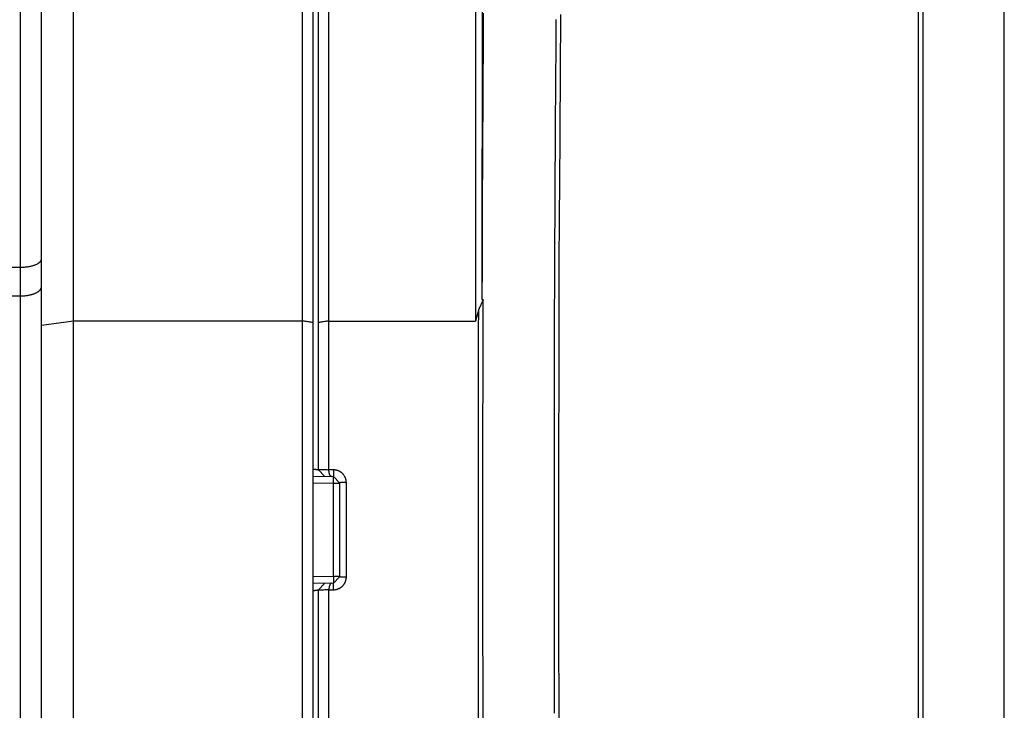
# Model space of a CAD drawing. Header units: millimetres. Extents: x 0 to 297, y 0 to 210.
# Tile 31 of 35: x 186 to 223, y 98 to 124. Entities that reach past the tile are written whole.
import ezdxf

# ---------------------------------------------------------------- set-up
doc = ezdxf.new("R2010")
doc.units = ezdxf.units.MM
doc.layers.add('ALL_ASSEM_MEMBER', color=7, linetype='CONTINUOUS')

msp = doc.modelspace()

# ---------------------------------------------------------------- linework, layer by layer
at = {"layer": 'ALL_ASSEM_MEMBER', "color": 7}
for p, q in [((187.604209, 74.347478), (187.604209, 144.867524)), ((186.404198, 76.594949), (186.404198, 141.29673)), ((222.567211, 73.975644), (222.567211, 135.434971)), ((196.20419, 74.305339), (196.20419, 135.105266)), ((197.204194, 106.970198), (197.204194, 135.105266)), ((196.604186, 74.70535), (196.604186, 134.705269)), ((196.804197, 106.955113), (196.804197, 134.705269)), ((219.338085, 132.305268), (219.338085, 77.10534)), ((219.507799, 132.375559), (219.507799, 77.035049)), ((185.604205, 130.142828), (185.604205, 74.530122)), ((202.712529, 129.668438), (202.71006, 112.544291)), ((202.952545, 129.66425), (202.950075, 113.352303)), ((203.000099, 124.104166), (202.991315, 122.819813)), ((205.895681, 121.907242), (205.913991, 124.057409)), ((205.735736, 123.076794), (205.742615, 123.858961)), ((202.991315, 122.819813), (202.983448, 121.53546)), ((205.73182, 122.604711), (205.735736, 123.076794)), ((205.725682, 121.822533), (205.73182, 122.604711)), ((205.720002, 121.040369), (205.725682, 121.822533)), ((205.880477, 119.691842), (205.895329, 121.842031)), ((205.895329, 121.842031), (205.895681, 121.907242)), ((202.983448, 121.53546), (202.976428, 120.25109)), ((205.71471, 120.258194), (205.720002, 121.040369)), ((202.976428, 120.25109), (202.973958, 119.77417)), ((205.709807, 119.476006), (205.71471, 120.258194)), ((202.973958, 119.77417), (202.967891, 118.489806)), ((205.705256, 118.693832), (205.709807, 119.476006)), ((205.868341, 117.541633), (205.880477, 119.691842)), ((202.967891, 118.489806), (202.962493, 117.205432)), ((205.703125, 118.315919), (205.703298, 118.349856)), ((205.703298, 118.349856), (205.703492, 118.383793)), ((205.703492, 118.383751), (205.705256, 118.693832)), ((205.694683, 116.710655), (205.70128, 118.044563)), ((205.701661, 118.044563), (205.70177, 118.061778)), ((205.70177, 118.061778), (205.70194, 118.095715)), ((205.70194, 118.095715), (205.702112, 118.129617)), ((205.702112, 118.129617), (205.702201, 118.146339)), ((205.702201, 118.146339), (205.702395, 118.180241)), ((205.702395, 118.180241), (205.702564, 118.214178)), ((205.702564, 118.214178), (205.702758, 118.24808)), ((205.702758, 118.24808), (205.702931, 118.282017)), ((205.702931, 118.282017), (205.703125, 118.315919)), ((205.863896, 116.625625), (205.868341, 117.541633)), ((202.962493, 117.205432), (202.957766, 115.921062)), ((205.688933, 115.376748), (205.694683, 116.710655)), ((205.854971, 114.475405), (205.863896, 116.625625)), ((202.957766, 115.921062), (202.953603, 114.636677)), ((205.683959, 114.04284), (205.688933, 115.376748)), ((186.096153, 114.629795), (186.121553, 114.637803)), ((186.121553, 114.637803), (186.146106, 114.646234)), ((186.146106, 114.646234), (186.169848, 114.655089)), ((186.169848, 114.655089), (186.189886, 114.663132)), ((186.189886, 114.663132), (186.211335, 114.67241)), ((186.211335, 114.67241), (186.23169, 114.6819)), ((186.23169, 114.6819), (186.250987, 114.691636)), ((186.250987, 114.691636), (186.269296, 114.701585)), ((186.269296, 114.701585), (186.283689, 114.709981)), ((186.283689, 114.709981), (186.297765, 114.718836)), ((186.297765, 114.718836), (186.3105, 114.72762)), ((186.3105, 114.72762), (186.322213, 114.736439)), ((186.322213, 114.736439), (186.333113, 114.745435)), ((186.333113, 114.745435), (186.343309, 114.754713)), ((186.343309, 114.754713), (186.350399, 114.761733)), ((186.350399, 114.761733), (186.359325, 114.771364)), ((186.359325, 114.771364), (186.367474, 114.781101)), ((186.367474, 114.781101), (186.374776, 114.790802)), ((186.374776, 114.790802), (186.381232, 114.800468)), ((186.381232, 114.800468), (186.386806, 114.809993)), ((186.386806, 114.809993), (186.391569, 114.819377)), ((186.391569, 114.819377), (186.39552, 114.82862)), ((186.39552, 114.82862), (186.398695, 114.837686)), ((186.398695, 114.837686), (186.401164, 114.846576)), ((186.401164, 114.846576), (186.402928, 114.85529)), ((186.402928, 114.85529), (186.403986, 114.863862)), ((186.403986, 114.863862), (186.404307, 114.872294)), ((202.953603, 114.636677), (202.950005, 113.352303)), ((185.165537, 114.565116), (185.604205, 114.565116)), ((185.604205, 114.565148), (185.618633, 114.565201)), ((185.618633, 114.565201), (185.656183, 114.565907)), ((185.656183, 114.565907), (185.693433, 114.567318)), ((185.693433, 114.567318), (185.730383, 114.569082)), ((185.730383, 114.569082), (185.767029, 114.571551)), ((185.767029, 114.571551), (185.803355, 114.574726)), ((185.803355, 114.574726), (185.839356, 114.578642)), ((185.839356, 114.578642), (185.875032, 114.583193)), ((185.875032, 114.583193), (185.910345, 114.588378)), ((185.910345, 114.588378), (185.92047, 114.590142)), ((185.92047, 114.590142), (185.953207, 114.595787)), ((185.953207, 114.595787), (185.984322, 114.601819)), ((185.984322, 114.601819), (186.014026, 114.608205)), ((186.014026, 114.608205), (186.042495, 114.615013)), ((186.042495, 114.615013), (186.069836, 114.62221)), ((186.069836, 114.62221), (186.096153, 114.629795)), ((205.848021, 112.325171), (205.854971, 114.475405)), ((205.679761, 112.708922), (205.683959, 114.04284)), ((185.956866, 113.522684), (185.988192, 113.529704)), ((185.988192, 113.529704), (186.018884, 113.537254)), ((186.018884, 113.537254), (186.048694, 113.545297)), ((186.048694, 113.545297), (186.05335, 113.546708)), ((186.05335, 113.546708), (186.079209, 113.554399)), ((186.079209, 113.554399), (186.103127, 113.56216)), ((186.103127, 113.56216), (186.125917, 113.570238)), ((186.125917, 113.570238), (186.148036, 113.578811)), ((186.148036, 113.578811), (186.169908, 113.587983)), ((186.169908, 113.587983), (186.185607, 113.595039)), ((186.185607, 113.595039), (186.206103, 113.604881)), ((186.206103, 113.604881), (186.225647, 113.614971)), ((186.225647, 113.614971), (186.244097, 113.625236)), ((186.244097, 113.625236), (186.261454, 113.635643)), ((186.261454, 113.635643), (186.277681, 113.646121)), ((186.277681, 113.646121), (186.292745, 113.656634)), ((186.292745, 113.656634), (186.306715, 113.667146)), ((186.306715, 113.667146), (186.319556, 113.677659)), ((186.319556, 113.677659), (186.331339, 113.688137)), ((186.331339, 113.688137), (186.342099, 113.698579)), ((186.342099, 113.698579), (186.351835, 113.70895)), ((186.351835, 113.70895), (186.360655, 113.719287)), ((186.360655, 113.719287), (186.368557, 113.729553)), ((186.368557, 113.729553), (186.375542, 113.739748)), ((186.375542, 113.739748), (186.381716, 113.749908)), ((186.381716, 113.749908), (186.387078, 113.760033)), ((186.387078, 113.760033), (186.391699, 113.770122)), ((186.391699, 113.770122), (186.395544, 113.780176)), ((186.395544, 113.780176), (186.398719, 113.790195)), ((186.398719, 113.790195), (186.401189, 113.800249)), ((186.401189, 113.800249), (186.402953, 113.810303)), ((186.402953, 113.810303), (186.404011, 113.820428)), ((186.404011, 113.820428), (186.404353, 113.830588)), ((185.163448, 113.487173), (185.604205, 113.487195)), ((185.604205, 113.487353), (185.63846, 113.487653)), ((185.63846, 113.487653), (185.67446, 113.488712)), ((185.67446, 113.488712), (185.709816, 113.490475)), ((185.709816, 113.490475), (185.744564, 113.492592)), ((185.744564, 113.492592), (185.778748, 113.495414)), ((185.778748, 113.495414), (185.812403, 113.498977)), ((185.812403, 113.498977), (185.845529, 113.503175)), ((185.845529, 113.503175), (185.878161, 113.508009)), ((185.878161, 113.508009), (185.910334, 113.513441)), ((185.910334, 113.513441), (185.925045, 113.516264)), ((185.925045, 113.516264), (185.956866, 113.522684)), ((202.996617, 113.345198), (202.826603, 112.993067)), ((202.950068, 113.352303), (202.954725, 113.351598)), ((202.954725, 113.351598), (202.959382, 113.350892)), ((202.959382, 113.350892), (202.964074, 113.350187)), ((202.964074, 113.350187), (202.96873, 113.349481)), ((202.96873, 113.349481), (202.973387, 113.348775)), ((202.973387, 113.348775), (202.978044, 113.34807)), ((202.978044, 113.34807), (202.9827, 113.347364)), ((202.9827, 113.347364), (202.987357, 113.346659)), ((202.987357, 113.346659), (202.992014, 113.345953)), ((202.992014, 113.345953), (202.99667, 113.345248)), ((202.994007, 112.481225), (202.996476, 113.345198)), ((202.826603, 112.993067), (202.709901, 112.544291)), ((202.824296, 112.164308), (202.826413, 112.993067)), ((187.604209, 112.544291), (186.404198, 112.375135)), ((196.20419, 112.544291), (187.604209, 112.544291)), ((196.244198, 112.538725), (196.20419, 112.544298)), ((196.284203, 112.533115), (196.244198, 112.538725)), ((196.324208, 112.527506), (196.284203, 112.533115)), ((196.364195, 112.521897), (196.324208, 112.527506)), ((196.4042, 112.516288), (196.364195, 112.521897)), ((196.444205, 112.510679), (196.4042, 112.516288)), ((196.484193, 112.50507), (196.444205, 112.510679)), ((196.524198, 112.49946), (196.484193, 112.50507)), ((196.564203, 112.493851), (196.524198, 112.49946)), ((196.604186, 112.488242), (196.564203, 112.493851)), ((196.844181, 112.493844), (196.804197, 112.488235)), ((196.884189, 112.499453), (196.844181, 112.493844)), ((196.924194, 112.505063), (196.884189, 112.499453)), ((196.964178, 112.510672), (196.924194, 112.505063)), ((197.004183, 112.516281), (196.964178, 112.510672)), ((197.044191, 112.52189), (197.004183, 112.516281)), ((197.084196, 112.527499), (197.044191, 112.52189)), ((197.12418, 112.533108), (197.084196, 112.527499)), ((197.164189, 112.538718), (197.12418, 112.533108)), ((197.204194, 112.544291), (197.164189, 112.538718)), ((197.204194, 112.544291), (202.709901, 112.544291)), ((202.99189, 111.617249), (202.994007, 112.481225)), ((205.676938, 111.59168), (205.679761, 112.708922)), ((202.822532, 111.335549), (202.824296, 112.164308)), ((205.842941, 110.17493), (205.848021, 112.325171)), ((202.820768, 110.506777), (202.822532, 111.335549)), ((202.990126, 110.753273), (202.99189, 111.617249)), ((205.674116, 110.257772), (205.676938, 111.59168)), ((202.988715, 109.8893), (202.990126, 110.753273)), ((202.819357, 109.678018), (202.820768, 110.506777)), ((205.671999, 108.923854), (205.674116, 110.257772)), ((202.987304, 109.025324), (202.988715, 109.8893)), ((205.839766, 108.024685), (205.842941, 110.17493)), ((202.818299, 108.849259), (202.819357, 109.678018)), ((202.817241, 108.020487), (202.818299, 108.849259)), ((202.986246, 108.161347), (202.987304, 109.025324)), ((205.670236, 107.589936), (205.671999, 108.923854)), ((202.816535, 107.191728), (202.817241, 108.020487)), ((202.98554, 107.297364), (202.986246, 108.161347)), ((205.838002, 105.874443), (205.839766, 108.024685)), ((202.985237, 106.893748), (202.98554, 107.297364)), ((205.669177, 106.256018), (205.670236, 107.589936)), ((196.604447, 106.982309), (196.612879, 106.981956)), ((196.612879, 106.981956), (196.632317, 106.980898)), ((196.632317, 106.980898), (196.65172, 106.979487)), ((196.65172, 106.979487), (196.671158, 106.978076)), ((196.671158, 106.978076), (196.677155, 106.977723)), ((196.677155, 106.977723), (196.696028, 106.975959)), ((196.696028, 106.975959), (196.712962, 106.974195)), ((196.712962, 106.974195), (196.728519, 106.972431)), ((196.728519, 106.972431), (196.730989, 106.972131)), ((196.730989, 106.972131), (196.745311, 106.970367)), ((196.745311, 106.970367), (196.758858, 106.968251)), ((196.758858, 106.968251), (196.77177, 106.966134)), ((196.77177, 106.966134), (196.772073, 106.966078)), ((196.772073, 106.966078), (196.779023, 106.964666)), ((196.779023, 106.964666), (196.784597, 106.963608)), ((196.784597, 106.963608), (196.789394, 106.96255)), ((196.789394, 106.96255), (196.793663, 106.961139)), ((196.793663, 106.961139), (196.797579, 106.959728)), ((196.804197, 106.969143), (196.844181, 106.968438)), ((196.804197, 106.955113), (197.040015, 106.715154)), ((196.844181, 106.968438), (196.884165, 106.967732)), ((196.884165, 106.967732), (196.924152, 106.967027)), ((196.924152, 106.967027), (196.964136, 106.966321)), ((196.964136, 106.966321), (197.004119, 106.965615)), ((197.004119, 106.965615), (197.044103, 106.96491)), ((197.044103, 106.96491), (197.084091, 106.964204)), ((197.084091, 106.964204), (197.124074, 106.963499)), ((197.124074, 106.963499), (197.164058, 106.962793)), ((197.164058, 106.962793), (197.204042, 106.962088)), ((197.20298, 106.94084), (197.203086, 106.952587)), ((197.203107, 106.929269), (197.20298, 106.94084)), ((197.203086, 106.952587), (197.203322, 106.961654)), ((197.203453, 106.917874), (197.203107, 106.929269)), ((197.204158, 106.906656), (197.203453, 106.917874)), ((197.204042, 106.961961), (197.204194, 106.970216)), ((197.204864, 106.895614), (197.204158, 106.906656)), ((197.204194, 106.970198), (197.372571, 106.967376)), ((197.205922, 106.884748), (197.204864, 106.895614)), ((197.207333, 106.874024), (197.205922, 106.884748)), ((197.208744, 106.863441), (197.207333, 106.874024)), ((197.372571, 106.967238), (197.368373, 106.709414)), ((197.372571, 106.967238), (197.38841, 106.966533)), ((197.38841, 106.966533), (197.404321, 106.965474)), ((197.404321, 106.965474), (197.420266, 106.96371)), ((197.420266, 106.96371), (197.436212, 106.961594)), ((197.436212, 106.961594), (197.452122, 106.958772)), ((197.452122, 106.958772), (197.462776, 106.956655)), ((197.462776, 106.956655), (197.478545, 106.953057)), ((197.478545, 106.953057), (197.494138, 106.948929)), ((197.494138, 106.948929), (197.509589, 106.944308)), ((197.509589, 106.944308), (197.524794, 106.939157)), ((197.524794, 106.939157), (197.539787, 106.933513)), ((197.539787, 106.933513), (197.554498, 106.92741)), ((197.554498, 106.92741), (197.568997, 106.920813)), ((197.568997, 106.920813), (197.58332, 106.913722)), ((197.58332, 106.913722), (197.597431, 106.906137)), ((197.597431, 106.906137), (197.611295, 106.898023)), ((197.611295, 106.898023), (197.624912, 106.889451)), ((197.624912, 106.889451), (197.638283, 106.88042)), ((197.638283, 106.88042), (197.651335, 106.87093)), ((197.651335, 106.87093), (197.659555, 106.864615)), ((202.816256, 106.802174), (202.816535, 107.191728)), ((202.984884, 106.029775), (202.985237, 106.893748)), ((196.604186, 106.722753), (197.368373, 106.709418)), ((197.209097, 106.860266), (197.208744, 106.863441)), ((197.210861, 106.849788), (197.209097, 106.860266)), ((197.212978, 106.839522), (197.210861, 106.849788)), ((197.215094, 106.829468), (197.212978, 106.839522)), ((197.217564, 106.819731), (197.215094, 106.829468)), ((197.21968, 106.8119), (197.217564, 106.819731)), ((197.221797, 106.803998), (197.21968, 106.8119)), ((197.224267, 106.796483), (197.221797, 106.803998)), ((197.226736, 106.789181), (197.224267, 106.796483)), ((197.229558, 106.781914), (197.226736, 106.789181)), ((197.229911, 106.780855), (197.229558, 106.781914)), ((197.232733, 106.773941), (197.229911, 106.780855)), ((197.235908, 106.767415), (197.232733, 106.773941)), ((197.239083, 106.761241), (197.235908, 106.767415)), ((197.242258, 106.755491), (197.239083, 106.761241)), ((197.245433, 106.750128), (197.242258, 106.755491)), ((197.248608, 106.74519), (197.245433, 106.750128)), ((197.251783, 106.740639), (197.248608, 106.74519)), ((197.254958, 106.736476), (197.251783, 106.740639)), ((197.258133, 106.732666), (197.254958, 106.736476)), ((197.261308, 106.729138), (197.258133, 106.732666)), ((197.264483, 106.725963), (197.261308, 106.729138)), ((197.267658, 106.723141), (197.264483, 106.725963)), ((197.270833, 106.720672), (197.267658, 106.723141)), ((197.274008, 106.718555), (197.270833, 106.720672)), ((197.277183, 106.716791), (197.274008, 106.718555)), ((197.280358, 106.715027), (197.277183, 106.716791)), ((197.283533, 106.713616), (197.280358, 106.715027)), ((197.286708, 106.712558), (197.283533, 106.713616)), ((197.289883, 106.711852), (197.286708, 106.712558)), ((197.293058, 106.711147), (197.289883, 106.711852)), ((197.296233, 106.710794), (197.293058, 106.711147)), ((197.299408, 106.710621), (197.296233, 106.710794)), ((197.36839, 106.70958), (197.368239, 106.709612)), ((197.60419, 106.469455), (197.368373, 106.709414)), ((197.3685, 106.709506), (197.36839, 106.70958)), ((197.368627, 106.709192), (197.3685, 106.709506)), ((197.368669, 106.708487), (197.368627, 106.709192)), ((197.36869, 106.708282), (197.368669, 106.708487)), ((197.368799, 106.706518), (197.36869, 106.708282)), ((197.368725, 106.476553), (197.369078, 106.5022)), ((197.369078, 106.704754), (197.368799, 106.706518)), ((197.369272, 106.702285), (197.369078, 106.704754)), ((197.369078, 106.5022), (197.369382, 106.524249)), ((197.369403, 106.698686), (197.369272, 106.702285)), ((197.369382, 106.524249), (197.369681, 106.549896)), ((197.369403, 106.698408), (197.369403, 106.698686)), ((197.369681, 106.689941), (197.369403, 106.698408)), ((197.369681, 106.689772), (197.369681, 106.689941)), ((197.369897, 106.68007), (197.369681, 106.689772)), ((197.369681, 106.549896), (197.369875, 106.568558)), ((197.369875, 106.568558), (197.370069, 106.594204)), ((197.369897, 106.678659), (197.369897, 106.68007)), ((197.370069, 106.665536), (197.369897, 106.678659)), ((197.370179, 106.642006), (197.370069, 106.665536)), ((197.370069, 106.594204), (197.370133, 106.607645)), ((197.370133, 106.607645), (197.3702, 106.633292)), ((197.3702, 106.633292), (197.370179, 106.642006)), ((197.659555, 106.864615), (197.672079, 106.85442)), ((197.672079, 106.85442), (197.684214, 106.843837)), ((197.684214, 106.843837), (197.695997, 106.832865)), ((197.695997, 106.832865), (197.707356, 106.821541)), ((197.707356, 106.821541), (197.718363, 106.809829)), ((197.718363, 106.809829), (197.728982, 106.797693)), ((197.728982, 106.797693), (197.739212, 106.785205)), ((197.739212, 106.785205), (197.749055, 106.772364)), ((197.749055, 106.772364), (197.758474, 106.75917)), ((197.758474, 106.75917), (197.76373, 106.751374)), ((197.76373, 106.751374), (197.772444, 106.737721)), ((197.772444, 106.737721), (197.780699, 106.723787)), ((197.780699, 106.723787), (197.78846, 106.70957)), ((197.78846, 106.70957), (197.795727, 106.695141)), ((197.795727, 106.695141), (197.8025, 106.680501)), ((197.8025, 106.680501), (197.80878, 106.665684)), ((197.80878, 106.665684), (197.814565, 106.650656)), ((197.814565, 106.650656), (197.819822, 106.635381)), ((197.819822, 106.635381), (197.82462, 106.619894)), ((197.82462, 106.619894), (197.828888, 106.604195)), ((197.828888, 106.604195), (197.832663, 106.588355)), ((197.832663, 106.588355), (197.835838, 106.572375)), ((197.835838, 106.572375), (197.837249, 106.563837)), ((197.837249, 106.563837), (197.839718, 106.547715)), ((197.839718, 106.547715), (197.841482, 106.531558)), ((197.841482, 106.531558), (197.842893, 106.515401)), ((197.842893, 106.515401), (197.843599, 106.499279)), ((202.815904, 105.973405), (202.816256, 106.802174)), ((196.604186, 106.466376), (197.368373, 106.453182)), ((197.368373, 106.453164), (197.368725, 106.476553)), ((197.368373, 106.453164), (197.387634, 106.453242)), ((197.368373, 102.957441), (197.368373, 106.453164)), ((197.387634, 106.453242), (197.411411, 106.453478)), ((197.411411, 106.453478), (197.435153, 106.453831)), ((197.435153, 106.453831), (197.458931, 106.454536)), ((197.458931, 106.454536), (197.477451, 106.455242)), ((197.477451, 106.455242), (197.499676, 106.4563)), ((197.499676, 106.4563), (197.518197, 106.457359)), ((197.518197, 106.457359), (197.535342, 106.458417)), ((197.535342, 106.458417), (197.537106, 106.458533)), ((197.537106, 106.458533), (197.551605, 106.459592)), ((197.551605, 106.459592), (197.564623, 106.46065)), ((197.564623, 106.46065), (197.570832, 106.461356)), ((197.570832, 106.461356), (197.579051, 106.462414)), ((197.579051, 106.462414), (197.586318, 106.463472)), ((197.586318, 106.463472), (197.587024, 106.463603)), ((197.587024, 106.463603), (197.592033, 106.464661)), ((197.592033, 106.464661), (197.596126, 106.465719)), ((197.596126, 106.465719), (197.599653, 106.466778)), ((197.599653, 106.466778), (197.600712, 106.467081)), ((197.600712, 106.467081), (197.602123, 106.467787)), ((197.602123, 106.467787), (197.603181, 106.468492)), ((197.603181, 106.468492), (197.603245, 106.468535)), ((197.603245, 106.468535), (197.60395, 106.46924)), ((197.603791, 106.470637), (197.603686, 106.470284)), ((197.604137, 106.47099), (197.603791, 106.470637)), ((197.60395, 106.46924), (197.604292, 106.469593)), ((197.604843, 106.471343), (197.604137, 106.47099)), ((197.60419, 106.469455), (197.60419, 102.941153)), ((197.604292, 106.469593), (197.604402, 106.469946)), ((197.604931, 106.471406), (197.604843, 106.471343)), ((197.606342, 106.472112), (197.604931, 106.471406)), ((197.607753, 106.472465), (197.606342, 106.472112)), ((197.608459, 106.472648), (197.607753, 106.472465)), ((197.612516, 106.473706), (197.608459, 106.472648)), ((197.61428, 106.474048), (197.612516, 106.473706)), ((197.61883, 106.474754), (197.61428, 106.474048)), ((197.622358, 106.475107), (197.61883, 106.474754)), ((197.63079, 106.476165), (197.622358, 106.475107)), ((197.640491, 106.477223), (197.63079, 106.476165)), ((197.644548, 106.477576), (197.640491, 106.477223)), ((197.658059, 106.478635), (197.644548, 106.477576)), ((197.67344, 106.479693), (197.658059, 106.478635)), ((197.674499, 106.479746), (197.67344, 106.479693)), ((197.69376, 106.480804), (197.674499, 106.479746)), ((197.71087, 106.48151), (197.69376, 106.480804)), ((197.734788, 106.482215), (197.71087, 106.48151)), ((197.752321, 106.482568), (197.734788, 106.482215)), ((197.776451, 106.482921), (197.752321, 106.482568)), ((197.797406, 106.483224), (197.776451, 106.482921)), ((197.821536, 106.483429), (197.797406, 106.483224)), ((197.844185, 106.483492), (197.821536, 106.483429)), ((197.843599, 106.499279), (197.843856, 106.483228)), ((197.844185, 106.483492), (197.844185, 102.927116)), ((205.668824, 104.922089), (205.669177, 106.256018)), ((202.815688, 105.144642), (202.815904, 105.973405)), ((202.984648, 105.165788), (202.984884, 106.029775)), ((205.837787, 104.705428), (205.838002, 105.874443)), ((202.815643, 104.705438), (202.815688, 105.144642)), ((202.984605, 104.705438), (202.984648, 105.165788)), ((202.815699, 103.876644), (202.81559, 104.705438)), ((202.984983, 103.84143), (202.984856, 104.705438)), ((205.668824, 104.705428), (205.668824, 104.922089)), ((205.669382, 103.37164), (205.669078, 104.705428)), ((205.838535, 102.555345), (205.837829, 104.705428)), ((202.81602, 103.047854), (202.815699, 103.876644)), ((202.985328, 102.977422), (202.984983, 103.84143)), ((205.67044, 102.03786), (205.669382, 103.37164)), ((197.368373, 102.957441), (196.604186, 102.944247)), ((197.391903, 102.95755), (197.368126, 102.957656)), ((197.368373, 102.957441), (197.368725, 102.934052)), ((197.368373, 102.70119), (197.60419, 102.941153)), ((197.368725, 102.934052), (197.369078, 102.908405)), ((197.369078, 102.908405), (197.369382, 102.886356)), ((197.369382, 102.886356), (197.369681, 102.860709)), ((197.369681, 102.860709), (197.369875, 102.842082)), ((197.369875, 102.842082), (197.370069, 102.816436)), ((197.370069, 102.816436), (197.370133, 102.802995)), ((197.370133, 102.802995), (197.3702, 102.777348)), ((197.41568, 102.957282), (197.391903, 102.95755)), ((197.439457, 102.956929), (197.41568, 102.957282)), ((197.458719, 102.956576), (197.439457, 102.956929)), ((197.47724, 102.955871), (197.458719, 102.956576)), ((197.499465, 102.954812), (197.47724, 102.955871)), ((197.517985, 102.953754), (197.499465, 102.954812)), ((197.53513, 102.952696), (197.517985, 102.953754)), ((197.536894, 102.952576), (197.53513, 102.952696)), ((197.551393, 102.951518), (197.536894, 102.952576)), ((197.564411, 102.950459), (197.551393, 102.951518)), ((197.57062, 102.949754), (197.564411, 102.950459)), ((197.57884, 102.948695), (197.57062, 102.949754)), ((197.586107, 102.947637), (197.57884, 102.948695)), ((197.586812, 102.947506), (197.586107, 102.947637)), ((197.591822, 102.946448), (197.586812, 102.947506)), ((197.595914, 102.94539), (197.591822, 102.946448)), ((197.599442, 102.944331), (197.595914, 102.94539)), ((197.6005, 102.944032), (197.599442, 102.944331)), ((197.601911, 102.943326), (197.6005, 102.944032)), ((197.60297, 102.94262), (197.601911, 102.943326)), ((197.603033, 102.942564), (197.60297, 102.94262)), ((197.603739, 102.941858), (197.603033, 102.942564)), ((197.603791, 102.939978), (197.603686, 102.940331)), ((197.604081, 102.941506), (197.603739, 102.941858)), ((197.604137, 102.939625), (197.603791, 102.939978)), ((197.60419, 102.941153), (197.604081, 102.941506)), ((197.604843, 102.939273), (197.604137, 102.939625)), ((197.604931, 102.939216), (197.604843, 102.939273)), ((197.606342, 102.938511), (197.604931, 102.939216)), ((197.607753, 102.938158), (197.606342, 102.938511)), ((197.608459, 102.937964), (197.607753, 102.938158)), ((197.612516, 102.936905), (197.608459, 102.937964)), ((197.61428, 102.93656), (197.612516, 102.936905)), ((197.61883, 102.935854), (197.61428, 102.93656)), ((197.622358, 102.935501), (197.61883, 102.935854)), ((197.63079, 102.934443), (197.622358, 102.935501)), ((197.640491, 102.933385), (197.63079, 102.934443)), ((197.644548, 102.933032), (197.640491, 102.933385)), ((197.658059, 102.931974), (197.644548, 102.933032)), ((197.67344, 102.930915), (197.658059, 102.931974)), ((197.674499, 102.930859), (197.67344, 102.930915)), ((197.69376, 102.929801), (197.674499, 102.930859)), ((197.71087, 102.929095), (197.69376, 102.929801)), ((197.734788, 102.928389), (197.71087, 102.929095)), ((197.752321, 102.928037), (197.734788, 102.928389)), ((197.776451, 102.927684), (197.752321, 102.928037)), ((197.797406, 102.927384), (197.776451, 102.927684)), ((197.821536, 102.927179), (197.797406, 102.927384)), ((197.844185, 102.927116), (197.821536, 102.927179)), ((197.829216, 102.806149), (197.824912, 102.79045)), ((197.832991, 102.821988), (197.829216, 102.806149)), ((197.836166, 102.838004), (197.832991, 102.821988)), ((197.837577, 102.846506), (197.836166, 102.838004)), ((197.840046, 102.862628), (197.837577, 102.846506)), ((197.84181, 102.878785), (197.840046, 102.862628)), ((197.843221, 102.894943), (197.84181, 102.878785)), ((197.843927, 102.911065), (197.843221, 102.894943)), ((197.844185, 102.927116), (197.843927, 102.911065)), ((202.816726, 102.219064), (202.81602, 103.047854)), ((202.986034, 102.113428), (202.985328, 102.977422)), ((197.368373, 102.70119), (196.604186, 102.687855)), ((196.652026, 102.431118), (196.6715, 102.432529)), ((196.6715, 102.432529), (196.678132, 102.432882)), ((196.678132, 102.432882), (196.696829, 102.434646)), ((196.696829, 102.434646), (196.713621, 102.43641)), ((196.713621, 102.43641), (196.729073, 102.438174)), ((196.729073, 102.438174), (196.731543, 102.438477)), ((196.731543, 102.438477), (196.74583, 102.440241)), ((196.74583, 102.440241), (196.759377, 102.442358)), ((196.759377, 102.442358), (196.772359, 102.444474)), ((196.772359, 102.444474), (196.773417, 102.444636)), ((196.773417, 102.444636), (196.780085, 102.445695)), ((196.780085, 102.445695), (196.785482, 102.446753)), ((196.785482, 102.446753), (196.790139, 102.447811)), ((196.790139, 102.447811), (196.794302, 102.449223)), ((196.794302, 102.449223), (196.798076, 102.450634)), ((197.040015, 102.695454), (196.804197, 102.455491)), ((196.804197, 74.790397), (196.804197, 102.455491)), ((196.844181, 102.442305), (196.804197, 102.441599)), ((196.884165, 102.44301), (196.844181, 102.442305)), ((196.924152, 102.443716), (196.884165, 102.44301)), ((196.964136, 102.444421), (196.924152, 102.443716)), ((197.004119, 102.445127), (196.964136, 102.444421)), ((197.044103, 102.445832), (197.004119, 102.445127)), ((197.084091, 102.446538), (197.044103, 102.445832)), ((197.124074, 102.447243), (197.084091, 102.446538)), ((197.164058, 102.447949), (197.124074, 102.447243)), ((197.204042, 102.448655), (197.164058, 102.447949)), ((197.203107, 102.480634), (197.20298, 102.469063)), ((197.20298, 102.469063), (197.203086, 102.457315)), ((197.203086, 102.457315), (197.203322, 102.448284)), ((197.203453, 102.492029), (197.203107, 102.480634)), ((197.204158, 102.503247), (197.203453, 102.492029)), ((197.204194, 102.44041), (197.204042, 102.448665)), ((197.204864, 102.514289), (197.204158, 102.503247)), ((197.372571, 102.44337), (197.204194, 102.440548)), ((197.204194, 74.389833), (197.204194, 102.44041)), ((197.205922, 102.52519), (197.204864, 102.514289)), ((197.207333, 102.535914), (197.205922, 102.52519)), ((197.208744, 102.546497), (197.207333, 102.535914)), ((197.209097, 102.550025), (197.208744, 102.546497)), ((197.210861, 102.560503), (197.209097, 102.550025)), ((197.212978, 102.570804), (197.210861, 102.560503)), ((197.215094, 102.580858), (197.212978, 102.570804)), ((197.217564, 102.590559), (197.215094, 102.580858)), ((197.21968, 102.598391), (197.217564, 102.590559)), ((197.221797, 102.606293), (197.21968, 102.598391)), ((197.224267, 102.613807), (197.221797, 102.606293)), ((197.226736, 102.62111), (197.224267, 102.613807)), ((197.229558, 102.628377), (197.226736, 102.62111)), ((197.229911, 102.629435), (197.229558, 102.628377)), ((197.232733, 102.63635), (197.229911, 102.629435)), ((197.235908, 102.642876), (197.232733, 102.63635)), ((197.239083, 102.649014), (197.235908, 102.642876)), ((197.242258, 102.654765), (197.239083, 102.649014)), ((197.245433, 102.660127), (197.242258, 102.654765)), ((197.248608, 102.665066), (197.245433, 102.660127)), ((197.251783, 102.669617), (197.248608, 102.665066)), ((197.254958, 102.673779), (197.251783, 102.669617)), ((197.258133, 102.677589), (197.254958, 102.673779)), ((197.261308, 102.681117), (197.258133, 102.677589)), ((197.264483, 102.684292), (197.261308, 102.681117)), ((197.267658, 102.687114), (197.264483, 102.684292)), ((197.270833, 102.689584), (197.267658, 102.687114)), ((197.274008, 102.691701), (197.270833, 102.689584)), ((197.277183, 102.693464), (197.274008, 102.691701)), ((197.280358, 102.695228), (197.277183, 102.693464)), ((197.283533, 102.696639), (197.280358, 102.695228)), ((197.286708, 102.697698), (197.283533, 102.696639)), ((197.289883, 102.698756), (197.286708, 102.697698)), ((197.293058, 102.699462), (197.289883, 102.698756)), ((197.296233, 102.699814), (197.293058, 102.699462)), ((197.299408, 102.699987), (197.296233, 102.699814)), ((197.36839, 102.701067), (197.368239, 102.701031)), ((197.372571, 102.44337), (197.368373, 102.70119)), ((197.3685, 102.701141), (197.36839, 102.701067)), ((197.368627, 102.701451), (197.3685, 102.701141)), ((197.368669, 102.702157), (197.368627, 102.701451)), ((197.36869, 102.702361), (197.368669, 102.702157)), ((197.368799, 102.704125), (197.36869, 102.702361)), ((197.369078, 102.705889), (197.368799, 102.704125)), ((197.369272, 102.708359), (197.369078, 102.705889)), ((197.369403, 102.711957), (197.369272, 102.708359)), ((197.369681, 102.720706), (197.369403, 102.712239)), ((197.369403, 102.712239), (197.369403, 102.711957)), ((197.369897, 102.73057), (197.369681, 102.720868)), ((197.369681, 102.720868), (197.369681, 102.720706)), ((197.370069, 102.745104), (197.369897, 102.731981)), ((197.369897, 102.731981), (197.369897, 102.73057)), ((197.370179, 102.768634), (197.370069, 102.745104)), ((197.3702, 102.777348), (197.370179, 102.768634)), ((197.388633, 102.443811), (197.372793, 102.443105)), ((197.404543, 102.444869), (197.388633, 102.443811)), ((197.420488, 102.446633), (197.404543, 102.444869)), ((197.436434, 102.44875), (197.420488, 102.446633)), ((197.452344, 102.451572), (197.436434, 102.44875)), ((197.462998, 102.453689), (197.452344, 102.451572)), ((197.478732, 102.457287), (197.462998, 102.453689)), ((197.494325, 102.461415), (197.478732, 102.457287)), ((197.509776, 102.466036), (197.494325, 102.461415)), ((197.525016, 102.471186), (197.509776, 102.466036)), ((197.540009, 102.476831), (197.525016, 102.471186)), ((197.55472, 102.482934), (197.540009, 102.476831)), ((197.569219, 102.489531), (197.55472, 102.482934)), ((197.583542, 102.496622), (197.569219, 102.489531)), ((197.597653, 102.504242), (197.583542, 102.496622)), ((197.611553, 102.51232), (197.597653, 102.504242)), ((197.62517, 102.520893), (197.611553, 102.51232)), ((197.638505, 102.529924), (197.62517, 102.520893)), ((197.651593, 102.539414), (197.638505, 102.529924)), ((197.659777, 102.545728), (197.651593, 102.539414)), ((197.672301, 102.555924), (197.659777, 102.545728)), ((197.684436, 102.566507), (197.672301, 102.555924)), ((197.696219, 102.577478), (197.684436, 102.566507)), ((197.707614, 102.588838), (197.696219, 102.577478)), ((197.718621, 102.60055), (197.707614, 102.588838)), ((197.729274, 102.61265), (197.718621, 102.60055)), ((197.739505, 102.625139), (197.729274, 102.61265)), ((197.749347, 102.63798), (197.739505, 102.625139)), ((197.758767, 102.651173), (197.749347, 102.63798)), ((197.764023, 102.65897), (197.758767, 102.651173)), ((197.772737, 102.672622), (197.764023, 102.65897)), ((197.780992, 102.686592), (197.772737, 102.672622)), ((197.788753, 102.700774), (197.780992, 102.686592)), ((197.79602, 102.715203), (197.788753, 102.700774)), ((197.802793, 102.729843), (197.79602, 102.715203)), ((197.809037, 102.744659), (197.802793, 102.729843)), ((197.814823, 102.759688), (197.809037, 102.744659)), ((197.820115, 102.774963), (197.814823, 102.759688)), ((197.824912, 102.79045), (197.820115, 102.774963)), ((205.841004, 100.405277), (205.838535, 102.555345)), ((196.604402, 102.428296), (196.61308, 102.428649)), ((196.61308, 102.428649), (196.632553, 102.429707)), ((196.632553, 102.429707), (196.652026, 102.431118)), ((202.817431, 101.39027), (202.816726, 102.219064)), ((202.98674, 101.24942), (202.986034, 102.113428)), ((205.671851, 100.704072), (205.67044, 102.03786)), ((202.818489, 100.56149), (202.817431, 101.39027)), ((202.987798, 100.385412), (202.98674, 101.24942)), ((205.673968, 99.370295), (205.671851, 100.704072)), ((202.819548, 99.732696), (202.818489, 100.56149)), ((202.989209, 99.521414), (202.987798, 100.385412)), ((205.845097, 98.255205), (205.841004, 100.405277)), ((202.820959, 98.903906), (202.819548, 99.732696)), ((202.99062, 98.65741), (202.989209, 99.521414)), ((205.67679, 98.036518), (205.673968, 99.370295)), ((202.821664, 98.454954), (202.820959, 98.903906)), ((202.823428, 97.626174), (202.821664, 98.454954)), ((202.991678, 98.185947), (202.99062, 98.65741)), ((202.993442, 97.321939), (202.991678, 98.185947)), ((205.677143, 97.820079), (205.67679, 98.036518)), ((205.850988, 96.105133), (205.845097, 98.255205))]:
    msp.add_line(p, q, dxfattribs=at)

doc.saveas('drawing.dxf')
